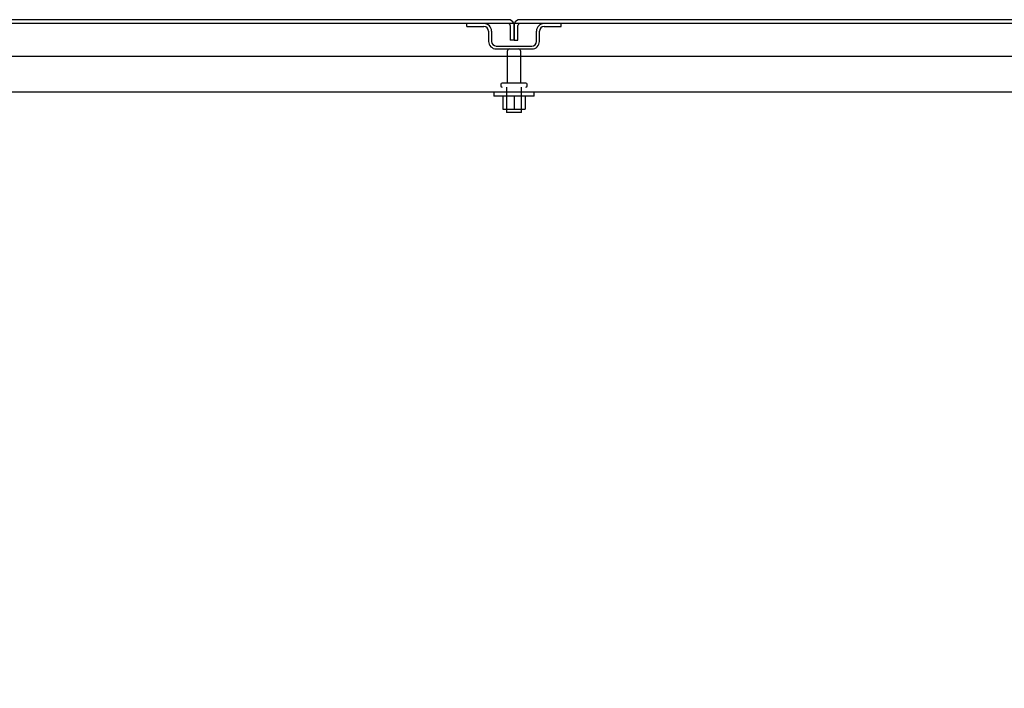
# Model space of a CAD drawing. Header units: inches. Extents: x 2 to 538, y -2 to 358.
# Tile 33 of 43: x 140 to 164, y 305 to 322. Entities that reach past the tile are written whole.
import ezdxf
from ezdxf.enums import TextEntityAlignment as Align
from ezdxf.lldxf.tags import DXFTag

# ---------------------------------------------------------------- set-up
doc = ezdxf.new("R2010")
doc.units = ezdxf.units.IN
doc.header["$MEASUREMENT"] = 0
for name, color, linetype in [('COM43135', 7, 'Continuous'), ('COM55605-2', 7, 'Continuous'), ('COM55738-23', 7, 'Continuous'), ('COM70112-4', 7, 'Continuous'), ('Default', 7, 'Continuous'), ('NTS166105', 7, 'Continuous'), ('STD26089', 7, 'Continuous'), ('WAF25059', 7, 'Continuous')]:
    doc.layers.add(name, color=color, linetype=linetype)
doc.styles.add('SEACAD_Times_New_Roman', font='times.ttf')
tags = doc.linetypes.add('HIDDEN2', pattern=[0.1875, 0.125, -0.0625]).pattern_tags.tags
tags[6:7] = [DXFTag(74, 4), DXFTag(75, 0), DXFTag(340, '0'), DXFTag(46, 0.0), DXFTag(50, 0.0), DXFTag(44, 0.0), DXFTag(45, 0.0)]
tags[4:5] = [DXFTag(74, 4), DXFTag(75, 0), DXFTag(340, '0'), DXFTag(46, 0.0), DXFTag(50, 0.0), DXFTag(44, 0.0), DXFTag(45, 0.0)]
doc.dimstyles.new('HAMMOND_(STH_-_540x360)', dxfattribs={"dimtxt": 2, "dimasz": 2.5, "dimexe": 1, "dimexo": 1, "dimgap": 0.5, "dimtad": 0, "dimtih": 1, "dimtoh": 1, "dimzin": 0, "dimdsep": 46, "dimtxsty": 'SEACAD_Times_New_Roman', "dimblk1": '_SE_FILLED', "dimblk2": '_SE_FILLED', "dimsah": 1, "dimcen": 1, "dimadec": 0, "dimazin": 0, "dimtfac": 0.8, "dimtofl": 0, "dimtmove": 0, "dimatfit": 3, "dimfxl": 0, "dimtolj": 1, "dimtzin": 0, "dimarcsym": 0})

# ---------------------------------------------------------------- blocks, each defined once
blk = doc.blocks.new('SE')
at = {"layer": 'COM43135', "color": 7, "linetype": 'HIDDEN2'}
for p, q in [((185.747, 320.609), (117.997, 320.609)), ((185.687, 319.734), (118.057, 319.734))]:
    blk.add_line(p, q, dxfattribs=at)
at = {"layer": 'COM55605-2', "color": 7, "linetype": 'Continuous'}
for p, q in [((151.731, 321.516), (115.938, 321.516)), ((187.81, 321.516), (152.017, 321.516))]:
    blk.add_line(p, q, dxfattribs=at)
at = {"layer": 'COM55605-2', "color": 7, "linetype": 'HIDDEN2'}
for p, q in [((151.779, 321.373), (151.779, 321.016)), ((151.874, 321.016), (151.874, 321.373)), ((151.874, 321.373), (151.874, 321.016)), ((151.969, 321.016), (151.969, 321.373)), ((151.874, 321.016), (151.779, 321.016)), ((151.874, 321.016), (151.969, 321.016))]:
    blk.add_line(p, q, dxfattribs=at)
at = {"layer": 'COM55605-2', "color": 7, "linetype": 'Continuous'}
for centre, start, end in [((151.731, 321.373), 19.6129, 90), ((152.017, 321.373), 90, 160.3871)]:
    blk.add_arc(centre, 0.143, start, end, dxfattribs=at)
at = {"layer": 'COM55605-2', "color": 7, "linetype": 'HIDDEN2'}
for centre, radius, start, end in [((151.731, 321.373), 0.048, 0, 90), ((151.731, 321.373), 0.143, 0, 19.6129), ((152.017, 321.373), 0.143, 160.3871, 180), ((152.017, 321.373), 0.048, 90, 180)]:
    blk.add_arc(centre, radius, start, end, dxfattribs=at)
at = {"layer": 'COM55738-23', "color": 7, "linetype": 'HIDDEN2'}
for p, q in [((150.71, 321.349), (150.71, 321.421)), ((153.035, 321.349), (153.035, 321.421)), ((150.71, 321.349), (151.132, 321.349)), ((151.247, 321.234), (151.247, 320.984)), ((151.319, 321.234), (151.319, 320.984)), ((152.425, 320.984), (152.425, 321.234)), ((152.497, 320.984), (152.497, 321.234)), ((152.613, 321.349), (153.035, 321.349)), ((151.435, 320.868), (152.31, 320.868)), ((151.435, 320.796), (152.31, 320.796))]:
    blk.add_line(p, q, dxfattribs=at)
for centre, radius, start, end in [((151.132, 321.234), 0.188, 0, 90), ((152.613, 321.234), 0.188, 90, 180), ((151.132, 321.234), 0.116, 0, 90), ((152.613, 321.234), 0.115, 90, 180), ((151.435, 320.984), 0.187, 180, 270), ((151.435, 320.984), 0.115, 180, 270), ((152.31, 320.984), 0.116, 270, 0), ((152.31, 320.984), 0.188, 270, 0)]:
    blk.add_arc(centre, radius, start, end, dxfattribs=at)
at = {"layer": 'COM70112-4', "color": 7, "linetype": 'Continuous'}
blk.add_line((187.81, 321.421), (115.937, 321.421), dxfattribs=at)
at = {"layer": 'NTS166105', "color": 7, "linetype": 'HIDDEN2'}
for p, q in [((151.596, 319.638), (151.596, 319.318)), ((151.874, 319.638), (151.874, 319.318)), ((152.146, 319.638), (152.146, 319.318)), ((151.596, 319.318), (151.874, 319.318)), ((151.874, 319.318), (152.146, 319.318))]:
    blk.add_line(p, q, dxfattribs=at)
at = {"layer": 'STD26089', "color": 7, "linetype": 'HIDDEN2'}
for p, q in [((151.706, 320.736), (151.706, 319.959)), ((152.038, 319.959), (152.038, 320.736)), ((151.547, 319.929), (151.547, 319.889)), ((152.167, 319.959), (151.577, 319.959)), ((152.197, 319.889), (152.197, 319.929)), ((151.685, 319.859), (151.685, 319.234)), ((152.06, 319.234), (152.06, 319.859)), ((152.06, 319.234), (151.685, 319.234))]:
    blk.add_line(p, q, dxfattribs=at)
for centre, radius, start, end in [((151.766, 320.736), 0.06, 90, 180), ((151.978, 320.736), 0.06, 0, 90), ((151.577, 319.929), 0.03, 90, 180), ((152.167, 319.929), 0.03, 0, 90), ((151.577, 319.889), 0.03, 180, 270), ((152.167, 319.889), 0.03, 270, 0)]:
    blk.add_arc(centre, radius, start, end, dxfattribs=at)
at = {"layer": 'WAF25059', "color": 7, "linetype": 'HIDDEN2'}
for p, q in [((151.372, 319.734), (151.372, 319.638)), ((152.372, 319.638), (152.372, 319.734)), ((152.372, 319.638), (151.372, 319.638))]:
    blk.add_line(p, q, dxfattribs=at)
blk = doc.blocks.new('DMBLK3138')
at = {"layer": 'Default', "linetype": 'Continuous'}
for points in [[(103.07, 319.016), (103.904, 319.016), (103.487, 321.516)], [(103.07, 299.328), (103.487, 296.828), (103.904, 299.328)]]:
    blk.add_hatch(color=7, dxfattribs=at).paths.add_polyline_path(points)
at = {"layer": 'Default', "color": 7, "linetype": 'Continuous'}
for p, q in [((151.017, 321.516), (102.487, 321.516)), ((103.487, 321.516), (103.487, 309.911)), ((103.487, 307.211), (103.487, 296.828)), ((114.937, 296.828), (102.487, 296.828))]:
    blk.add_line(p, q, dxfattribs=at)
at = {"layer": 'Default', "color": 7, "linetype": 'Continuous', "style": 'SEACAD_Times_New_Roman'}
blk.add_text('24.69', height=2, dxfattribs=at).set_placement((100.075, 309.211), align=Align.TOP_LEFT)
blk = doc.blocks.new('_SE_FILLED')
at = {"color": 0}
blk.add_line((0, 0), (-1, 0), dxfattribs=at)
blk.add_solid([(0, 0), (-1, -0.1665), (-1, 0.1665), (0, 0)], dxfattribs=at)

msp = doc.modelspace()

# ---------------------------------------------------------------- block references
at = {"layer": 'Default'}
msp.add_blockref('SE', (0, 0), dxfattribs=at)

# ---------------------------------------------------------------- dimensions: what is measured, and where the dimension line sits
at = {"layer": 'Default', "color": 7, "linetype": 'Continuous'}
dim = msp.add_linear_dim(base=(103.487, 296.828), p1=(152.017, 321.516), p2=(115.937, 296.828), angle=90, text='\\A1;<>', dimstyle='HAMMOND_(STH_-_540x360)', dxfattribs=at)
dim.commit()
dim.dimension.update_dxf_attribs({"geometry": 'DMBLK3138', "text_midpoint": (103.487, 308.211), "dimtype": 160})

doc.saveas('drawing.dxf')
